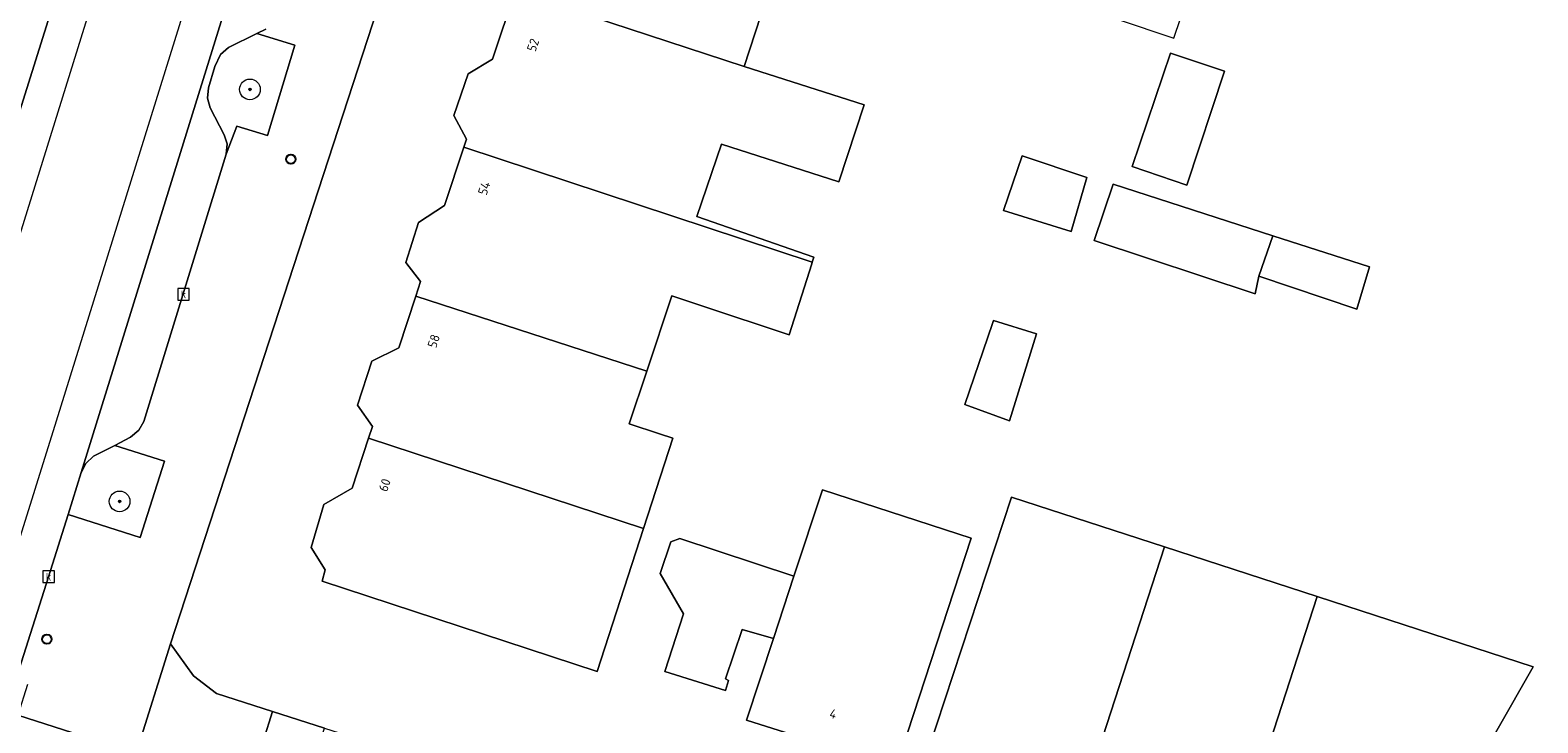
# Model space of a CAD drawing. Header units: millimetres. Extents: x 37131378 to 37737458, y 18584386 to 19114224.
# Tile 8 of 86: x 37412026 to 37470441, y 18742416 to 18769263. Entities that reach past the tile are written whole.
import ezdxf
from ezdxf.enums import TextEntityAlignment as Align

# ---------------------------------------------------------------- set-up
doc = ezdxf.new("R2010")
doc.units = ezdxf.units.MM
doc.header["$LTSCALE"] = 50
for name, color, linetype, lineweight in [('B2-WE-GR-BOOM-S', 252, 'Continuous', 25), ('B2-WE-IE-MEUBILAIR_WEGMEUBILAIR-S', 252, 'Continuous', 25), ('B2-WE-IE-MEUBILAIR_WEGMEUBILAIR_BOOMKRANS-GV', 252, 'Continuous', 18), ('B2-WE-OG-BEBOUWING-GV', 252, 'Continuous', 13), ('B2-WE-OG-BEBOUWING-T18', 252, 'Continuous', 18), ('B2-WE-OG-TERREIN_ERF-GV', 252, 'Continuous', 18), ('B2-WE-OG-TERREIN_ONBEGROEID-GV', 252, 'Continuous', 18), ('B2-WE-RI-GWA_KOLK-S', 252, 'Continuous', 25), ('B2-WE-VH-VERHARDING_ASFALT-GV', 252, 'Continuous', 18), ('B2-WE-VH-VERHARDING_OPEN-GV', 252, 'Continuous', 18), ('B2-WE-VW-MARKERING-G', 252, 'Continuous', 18)]:
    doc.layers.add(name, color=color, linetype=linetype, lineweight=lineweight)
doc.styles.add('NLCS-ISO', font='txt')
doc.styles.add('NLCS-ISO-ANNOTATIVE-T18', font='txt', dxfattribs={"height": 1.8})
doc.styles.add('NLCS-ISO-M200-T18', font='txt', dxfattribs={"height": 0.36})

# ---------------------------------------------------------------- blocks, each defined once
blk = doc.blocks.new('SAL-VERWIJZING_SYMBOOL-SO')
at = {"color": 0, "linetype": 'ByBlock', "lineweight": -2}
blk.add_circle((0, 0), 0.9, dxfattribs=at)
at = {"color": 0, "linetype": 'ByBlock', "lineweight": -2, "style": 'NLCS-ISO-ANNOTATIVE-T18'}
blk.add_attdef('SYMBOOL', (2.5, -2.5), '', height=1.8, dxfattribs=at)
blk = doc.blocks.new('SRI-KOLK-SO')
at = {"color": 0, "linetype": 'ByBlock', "lineweight": 18}
blk.add_lwpolyline([(-1.125, -1.125), (1.125, -1.125), (1.125, 1.125), (-1.125, 1.125)], close=True, dxfattribs=at)
at = {"color": 0, "linetype": 'ByBlock', "lineweight": 18, "style": 'NLCS-ISO'}
blk.add_text('k', height=1.5, dxfattribs=at).set_placement((0, 0), align=Align.MIDDLE_CENTER)
blk = doc.blocks.new('SGR-BOOM_01-SO')
at = {"linetype": 'ByBlock', "lineweight": 18}
h = blk.add_hatch(color=0, dxfattribs=at)
h.dxf.hatch_style = 1
edge = h.paths.add_edge_path()
edge.add_arc((0, 0), 0.25, 0, 360)
at = {"color": 0, "linetype": 'ByBlock', "lineweight": 18}
for radius in [2, 0.25]:
    blk.add_circle((0, 0), radius, dxfattribs=at)

msp = doc.modelspace()

# ---------------------------------------------------------------- linework, layer by layer
at = {"layer": 'B2-WE-IE-MEUBILAIR_WEGMEUBILAIR_BOOMKRANS-GV'}
for points in [[(37420812.6937, 18769133.3389), (37419709.6937, 18768596.3389), (37419399.6937, 18768316.3389), (37419187.6937, 18767848.3389), (37418940.6937, 18767032.3389), (37418897.6937, 18766631.3389), (37419005.6937, 18766255.3389), (37419544.6937, 18765211.3389), (37419655.6937, 18764852.3389), (37419619.6937, 18764457.3389), (37420027.6937, 18765547.3389), (37421217.6937, 18765184.3389), (37422286.6937, 18768687.3389)], [(37415301.6937, 18753160.3389), (37414486.6937, 18752752.3389), (37414179.6937, 18752473.3389), (37414006.6937, 18752122.3389), (37413493.6937, 18750496.3389), (37416288.6937, 18749599.3389), (37417226.6937, 18752554.3389)]]:
    msp.add_lwpolyline(points, close=True, dxfattribs=at)
at = {"layer": 'B2-WE-OG-BEBOUWING-GV'}
for points in [[(37441649.6937, 18773873.3389), (37432773.6937, 18776778.3389), (37432654.6937, 18776382.3389), (37431616.6937, 18775719.3389), (37431238.6937, 18774495.3389), (37431693.6937, 18773397.3389), (37430819.6937, 18770770.3389), (37439685.6937, 18767858.3389)], [(37456340.6937, 18768956.3389), (37457135.6937, 18771333.3389), (37452783.6937, 18772787.3389), (37451988.6937, 18770410.3389)], [(37439685.6937, 18767858.3389), (37430819.6937, 18770770.3389), (37429945.6937, 18768143.3389), (37428996.6937, 18767570.3389), (37428443.6937, 18765958.3389), (37428926.6937, 18765038.3389), (37428823.6937, 18764726.3389), (37442326.6937, 18760265.3389), (37442389.6937, 18760463.3389), (37437852.6937, 18762037.3389), (37438814.6937, 18764844.3389), (37443351.6937, 18763388.3389), (37444337.6937, 18766362.3389)], [(37454721.6937, 18763978.3389), (37456841.6937, 18763250.3389), (37458297.6937, 18767667.3389), (37456208.6937, 18768367.3389)], [(37442308.6937, 18760209.3389), (37442326.6937, 18760265.3389), (37428823.6937, 18764726.3389), (37428081.6937, 18762471.3389), (37427074.6937, 18761809.3389), (37426579.6937, 18760257.3389), (37427150.6937, 18759516.3389), (37426965.6937, 18758953.3389), (37435913.6937, 18756044.3389), (37436892.6937, 18758963.3389), (37438053.6937, 18758575.3389), (37441429.6937, 18757448.3389)], [(37452358.6937, 18761460.3389), (37452968.6937, 18763548.3389), (37450460.6937, 18764394.3389), (37449731.6937, 18762274.3389)], [(37460175.6937, 18761293.3389), (37453982.6937, 18763288.3389), (37453254.6937, 18761109.3389), (37459492.6937, 18759041.3389), (37459636.6937, 18759727.3389)], [(37460175.6937, 18761293.3389), (37459636.6937, 18759727.3389), (37463428.6937, 18758444.3389), (37463922.6937, 18760086.3389)], [(37435913.6937, 18756044.3389), (37426965.6937, 18758953.3389), (37426306.6937, 18756949.3389), (37425267.6937, 18756435.3389), (37424714.6937, 18754734.3389), (37425286.6937, 18753904.3389), (37425136.6937, 18753448.3389), (37435794.6937, 18749953.3389), (37436932.6937, 18753454.3389), (37436413.6937, 18753623.3389), (37435231.6937, 18754008.3389)], [(37449346.6937, 18758013.3389), (37449306.6937, 18757895.3389), (37448238.6937, 18754759.3389), (37449970.6937, 18754117.3389), (37451017.6937, 18757489.3389)], [(37435794.6937, 18749953.3389), (37425136.6937, 18753448.3389), (37424499.6937, 18751516.3389), (37423402.6937, 18750883.3389), (37422908.6937, 18749212.3389), (37423451.6937, 18748352.3389), (37423335.6937, 18747905.3389), (37433992.6937, 18744410.3389)], [(37441617.6937, 18748099.3389), (37440831.6937, 18745681.3389), (37439784.6937, 18742516.3389), (37445573.6937, 18740684.3389), (37448485.6937, 18749579.3389), (37442724.6937, 18751443.3389)], [(37455979.6937, 18749239.3389), (37450051.6937, 18751169.3389), (37446498.6937, 18740363.3389), (37449454.6937, 18739373.3389), (37449727.6937, 18738660.3389), (37451369.6937, 18738136.3389), (37452170.6937, 18738529.3389), (37452464.6937, 18738418.3389)], [(37441617.6937, 18748099.3389), (37437199.6937, 18749556.3389), (37436843.6937, 18749434.3389), (37436435.6937, 18748210.3389), (37437340.6937, 18746638.3389), (37436612.6937, 18744400.3389), (37438970.6937, 18743673.3389), (37439086.6937, 18744061.3389), (37438967.6937, 18744119.3389), (37439608.6937, 18746030.3389), (37440831.6937, 18745681.3389)], [(37455979.6937, 18749239.3389), (37452464.6937, 18738418.3389), (37452946.6937, 18738237.3389), (37453249.6937, 18737525.3389), (37455070.6937, 18736913.3389), (37455782.6937, 18737335.3389), (37458386.6937, 18736513.3389), (37461888.6937, 18747315.3389)], [(37461888.6937, 18747315.3389), (37458386.6937, 18736513.3389), (37458916.6937, 18736346.3389), (37459339.6937, 18735515.3389), (37460920.6937, 18735020.3389), (37461841.6937, 18735385.3389), (37464527.6937, 18734541.3389), (37470260.6937, 18744589.3389)]]:
    msp.add_lwpolyline(points, close=True, dxfattribs=at)
at = {"layer": 'B2-WE-OG-TERREIN_ERF-GV'}
for points in [[(37436763.6937, 18804701.3389), (37417457.6937, 18745479.3389), (37418359.6937, 18744235.3389), (37419241.6937, 18743551.3389), (37421419.6937, 18742857.3389), (37423428.6937, 18742216.3389), (37430860.6937, 18739848.3389), (37432202.6937, 18739420.3389), (37439803.6937, 18736997.3389), (37442762.6937, 18736046.3389), (37444400.6937, 18735520.3389), (37455812.6937, 18731852.3389), (37461419.6937, 18730037.3389), (37462499.6937, 18729687.3389), (37462979.6937, 18729309.3389), (37466477.6937, 18726553.3389), (37477171.6937, 18717917.3389)], [(37441649.6937, 18773873.3389), (37439685.6937, 18767858.3389), (37444337.6937, 18766362.3389), (37443351.6937, 18763388.3389), (37438814.6937, 18764844.3389), (37437852.6937, 18762037.3389), (37442389.6937, 18760463.3389), (37442326.6937, 18760265.3389), (37442308.6937, 18760209.3389), (37441429.6937, 18757448.3389), (37438053.6937, 18758575.3389), (37436892.6937, 18758963.3389), (37435913.6937, 18756044.3389), (37435231.6937, 18754008.3389), (37436413.6937, 18753623.3389), (37436932.6937, 18753454.3389), (37435794.6937, 18749953.3389), (37433992.6937, 18744410.3389), (37423335.6937, 18747905.3389), (37423451.6937, 18748352.3389), (37422908.6937, 18749212.3389), (37423402.6937, 18750883.3389), (37424499.6937, 18751516.3389), (37425136.6937, 18753448.3389), (37425286.6937, 18753904.3389), (37424714.6937, 18754734.3389), (37425267.6937, 18756435.3389), (37426306.6937, 18756949.3389), (37426965.6937, 18758953.3389), (37427150.6937, 18759516.3389), (37426579.6937, 18760257.3389), (37427074.6937, 18761809.3389), (37428081.6937, 18762471.3389), (37428823.6937, 18764726.3389), (37428926.6937, 18765038.3389), (37428443.6937, 18765958.3389), (37428996.6937, 18767570.3389), (37429945.6937, 18768143.3389), (37430819.6937, 18770770.3389)]]:
    msp.add_lwpolyline(points, dxfattribs=at)
for points in [[(37458297.6937, 18767667.3389), (37456841.6937, 18763250.3389), (37454721.6937, 18763978.3389), (37456208.6937, 18768367.3389)], [(37450460.6937, 18764394.3389), (37452968.6937, 18763548.3389), (37452358.6937, 18761460.3389), (37449731.6937, 18762274.3389)], [(37460175.6937, 18761293.3389), (37463922.6937, 18760086.3389), (37463428.6937, 18758444.3389), (37459636.6937, 18759727.3389), (37459492.6937, 18759041.3389), (37453254.6937, 18761109.3389), (37453982.6937, 18763288.3389)], [(37448238.6937, 18754759.3389), (37449306.6937, 18757895.3389), (37449346.6937, 18758013.3389), (37451017.6937, 18757489.3389), (37449970.6937, 18754117.3389)], [(37441617.6937, 18748099.3389), (37442724.6937, 18751443.3389), (37448485.6937, 18749579.3389), (37445573.6937, 18740684.3389), (37439784.6937, 18742516.3389), (37440831.6937, 18745681.3389), (37439608.6937, 18746030.3389), (37438967.6937, 18744119.3389), (37439086.6937, 18744061.3389), (37438970.6937, 18743673.3389), (37436612.6937, 18744400.3389), (37437340.6937, 18746638.3389), (37436435.6937, 18748210.3389), (37436843.6937, 18749434.3389), (37437199.6937, 18749556.3389)], [(37452464.6937, 18738418.3389), (37452170.6937, 18738529.3389), (37451369.6937, 18738136.3389), (37449727.6937, 18738660.3389), (37449454.6937, 18739373.3389), (37446498.6937, 18740363.3389), (37450051.6937, 18751169.3389), (37455979.6937, 18749239.3389), (37461888.6937, 18747315.3389), (37470260.6937, 18744589.3389), (37464527.6937, 18734541.3389), (37461841.6937, 18735385.3389), (37460920.6937, 18735020.3389), (37459339.6937, 18735515.3389), (37458916.6937, 18736346.3389), (37458386.6937, 18736513.3389), (37455782.6937, 18737335.3389), (37455070.6937, 18736913.3389), (37453249.6937, 18737525.3389), (37452946.6937, 18738237.3389)]]:
    msp.add_lwpolyline(points, close=True, dxfattribs=at)
at = {"layer": 'B2-WE-OG-TERREIN_ONBEGROEID-GV'}
for points in [[(37420812.6937, 18769133.3389), (37419709.6937, 18768596.3389), (37419399.6937, 18768316.3389), (37419187.6937, 18767848.3389), (37418940.6937, 18767032.3389), (37418897.6937, 18766631.3389), (37419005.6937, 18766255.3389), (37419544.6937, 18765211.3389), (37419655.6937, 18764852.3389), (37419619.6937, 18764457.3389), (37420027.6937, 18765547.3389), (37421217.6937, 18765184.3389), (37422286.6937, 18768687.3389)], [(37415301.6937, 18753160.3389), (37414486.6937, 18752752.3389), (37414179.6937, 18752473.3389), (37414006.6937, 18752122.3389), (37413493.6937, 18750496.3389), (37416288.6937, 18749599.3389), (37417226.6937, 18752554.3389)]]:
    msp.add_lwpolyline(points, close=True, dxfattribs=at)
at = {"layer": 'B2-WE-VH-VERHARDING_ASFALT-GV'}
msp.add_lwpolyline([(37424831.6937, 18808273.3389), (37423234.6937, 18808646.3389), (37424026.6937, 18807117.3389), (37424125.6937, 18806746.3389), (37424073.6937, 18806350.3389), (37423871.6937, 18806005.3389), (37423551.6937, 18805766.3389), (37422030.6937, 18804877.3389), (37421730.6937, 18804575.3389), (37421580.6937, 18804255.3389), (37415146.6937, 18783500.3389), (37407639.6937, 18759357.3389), (37407629.6937, 18759171.3389), (37407679.6937, 18758881.3389), (37407804.6937, 18758616.3389), (37408509.6937, 18757291.3389), (37408600.6937, 18757065.3389), (37408635.6937, 18756779.3389), (37408591.6937, 18756495.3389), (37416768.6937, 18782539.3389)], close=True, dxfattribs=at)
for points in [[(37397430.6937, 18695642.3389), (37397411.6937, 18696428.3389), (37397418.6937, 18696505.3389), (37397526.6937, 18697713.3389), (37397627.6937, 18698507.3389), (37397899.6937, 18699407.3389), (37397963.6937, 18699636.3389), (37407896.6937, 18732573.3389), (37408312.6937, 18733918.3389), (37409382.6937, 18737413.3389), (37411580.6937, 18744376.3389), (37411602.6937, 18744494.3389), (37412738.6937, 18748079.3389), (37413493.6937, 18750496.3389), (37414006.6937, 18752122.3389), (37428697.6937, 18799487.3389)], [(37416768.6937, 18782539.3389), (37408591.6937, 18756495.3389), (37407589.6937, 18753321.3389), (37405231.6937, 18745688.3389), (37404842.6937, 18744520.3389), (37404814.6937, 18744429.3389), (37402898.6937, 18738190.3389), (37402383.6937, 18736174.3389), (37402269.6937, 18735727.3389), (37397474.6937, 18720007.3389), (37394416.6937, 18709981.3389), (37394114.6937, 18709421.3389), (37392971.6937, 18706242.3389), (37392760.6937, 18705655.3389), (37392556.6937, 18705136.3389)]]:
    msp.add_lwpolyline(points, dxfattribs=at)
at = {"layer": 'B2-WE-VH-VERHARDING_OPEN-GV'}
for points in [[(37411921.6937, 18743900.3389), (37411552.6937, 18742712.3389), (37416139.6937, 18741244.3389), (37417457.6937, 18745479.3389), (37436763.6937, 18804701.3389)], [(37428697.6937, 18799487.3389), (37414006.6937, 18752122.3389), (37414179.6937, 18752473.3389), (37414486.6937, 18752752.3389), (37415301.6937, 18753160.3389), (37415912.6937, 18753492.3389), (37416234.6937, 18753754.3389), (37416427.6937, 18754097.3389), (37419619.6937, 18764457.3389), (37419655.6937, 18764852.3389), (37419544.6937, 18765211.3389), (37419005.6937, 18766255.3389), (37418897.6937, 18766631.3389), (37418940.6937, 18767032.3389), (37419187.6937, 18767848.3389), (37419399.6937, 18768316.3389), (37419709.6937, 18768596.3389), (37420812.6937, 18769133.3389), (37421158.6937, 18769301.3389)], [(37421158.6937, 18769301.3389), (37420812.6937, 18769133.3389), (37422286.6937, 18768687.3389), (37421217.6937, 18765184.3389), (37420027.6937, 18765547.3389), (37419619.6937, 18764457.3389), (37416427.6937, 18754097.3389), (37416234.6937, 18753754.3389), (37415912.6937, 18753492.3389), (37415301.6937, 18753160.3389), (37417226.6937, 18752554.3389), (37416288.6937, 18749599.3389), (37413493.6937, 18750496.3389), (37412738.6937, 18748079.3389), (37411602.6937, 18744494.3389), (37411580.6937, 18744376.3389)]]:
    msp.add_lwpolyline(points, dxfattribs=at)
for points in [[(37421419.6937, 18742857.3389), (37419241.6937, 18743551.3389), (37418359.6937, 18744235.3389), (37417457.6937, 18745479.3389), (37416139.6937, 18741244.3389), (37417253.6937, 18740887.3389), (37417188.6937, 18740677.3389), (37418181.6937, 18740349.3389), (37420518.6937, 18739577.3389), (37420971.6937, 18741027.3389), (37420898.6937, 18741051.3389), (37421066.6937, 18741750.3389)], [(37416047.6937, 18740949.3389), (37416139.6937, 18741244.3389), (37411552.6937, 18742712.3389), (37410405.6937, 18739023.3389), (37414757.6937, 18737706.3389)], [(37423428.6937, 18742216.3389), (37421419.6937, 18742857.3389), (37421066.6937, 18741750.3389), (37420898.6937, 18741051.3389), (37420971.6937, 18741027.3389), (37422703.6937, 18740439.3389), (37422904.6937, 18740619.3389), (37423111.6937, 18741222.3389)]]:
    msp.add_lwpolyline(points, close=True, dxfattribs=at)
at = {"layer": 'B2-WE-VW-MARKERING-G'}
for points in [[(37402930.6937, 18733380.3389), (37423757.6937, 18800353.3389)], [(37427084.6937, 18799300.3389), (37413039.6937, 18754108.3389)], [(37413039.6937, 18754108.3389), (37397629.6937, 18704788.3389)]]:
    msp.add_lwpolyline(points, dxfattribs=at)

# ---------------------------------------------------------------- block references
at = {"layer": 'B2-WE-GR-BOOM-S', "xscale": 200, "yscale": 200, "zscale": 200}
for p in [(37420542.6937, 18766967.3389), (37415492.6937, 18750999.3389)]:
    msp.add_blockref('SGR-BOOM_01-SO', p, dxfattribs=at)
at = {"layer": 'B2-WE-IE-MEUBILAIR_WEGMEUBILAIR-S', "xscale": 200, "yscale": 200, "zscale": 200}
for p in [(37422126.6937, 18764260.3389), (37412674.6937, 18745655.3389)]:
    msp.add_blockref('SAL-VERWIJZING_SYMBOOL-SO', p, dxfattribs=at)
at = {"layer": 'B2-WE-RI-GWA_KOLK-S', "xscale": 200, "yscale": 200, "zscale": 200}
for p in [(37417966.6937, 18759023.3389), (37412738.6937, 18748079.3389)]:
    msp.add_blockref('SRI-KOLK-SO', p, dxfattribs=at)

# ---------------------------------------------------------------- texts
at = {"layer": 'B2-WE-OG-BEBOUWING-T18', "style": 'NLCS-ISO-M200-T18'}
for s, rotation, p in [('52', 70.700000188, (37431510.6937, 18768687.3389)), ('54', 70.900000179, (37429616.6937, 18763136.3389)), ('58', 71.299999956, (37427661.6937, 18757214.3389)), ('60', 71.399999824, (37425761.6937, 18751630.3389)), ('4', 341.600000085, (37443141.6937, 18742765.3389))]:
    msp.add_text(s, height=360, rotation=rotation, dxfattribs=at).set_placement(p, align=Align.MIDDLE)

doc.saveas('drawing.dxf')
